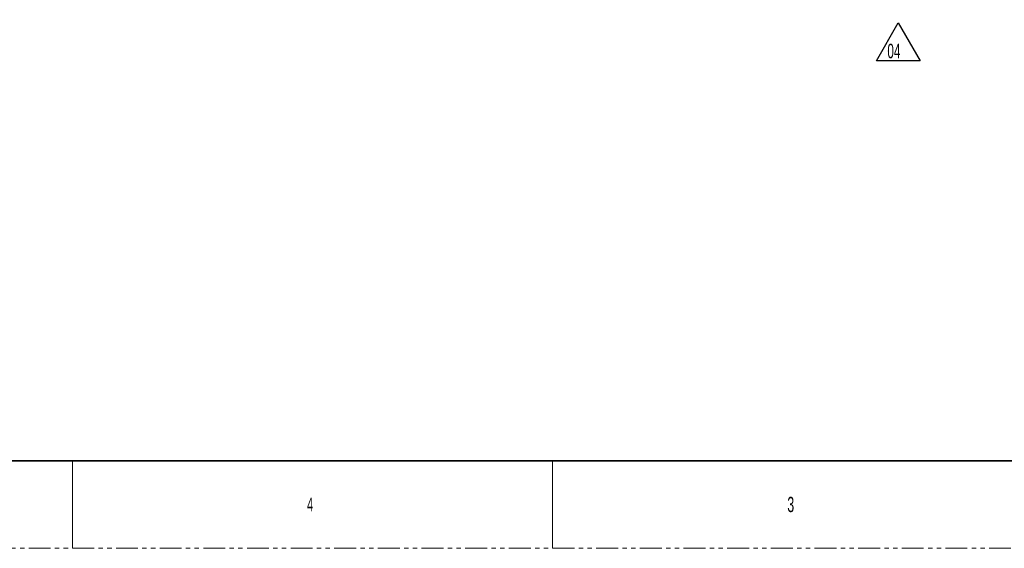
# Model space of a CAD drawing. Header units: millimetres. Extents: x 0 to 1118, y 0 to 864.
# Tile 135 of 250: x 543 to 830, y 0 to 154. Entities that reach past the tile are written whole.
import ezdxf

# ---------------------------------------------------------------- set-up
doc = ezdxf.new("R2010")
doc.units = ezdxf.units.MM
doc.linetypes.add('PHANTOM', pattern=[12.7, 6.35, -1.27, 1.27, -1.27, 1.27, -1.27])
doc.layers.add('NUMREV', color=7, linetype='Continuous', lineweight=25)
doc.styles.add('SLDTEXTSTYLE0', font='TXT', dxfattribs={"width": 0.605})
doc.styles.add('SLDTEXTSTYLE1', font='TXT', dxfattribs={"width": 0.6})

# ---------------------------------------------------------------- blocks, each defined once
blk = doc.blocks.new('SW_NOTE_0')
at = {"color": 0, "linetype": 'Continuous', "lineweight": 0, "char_height": 4.2333, "attachment_point": 1, "style": 'SLDTEXTSTYLE0'}
for s, insert in [('\\LGENERAL NOTES:', (0, 5.46)), ('1. APPROX. MASS:42kg [92.5 LB], WITHOUT LENS', (0, -7.83)), ('2. OPERATING CONDITIONS:', (0, -21.12)), ('1. AMBIENT AIR TEMPERTURE: 5°C (41ºF) TO 40°C (104ºF) MAX UP TO 300m (~1,000FT)', (10, -27.77)), ('2. ALTITUDE: 0-3000m (10,000FT)', (10, -34.41)), ('3. RELATIVE HUMIDITY (NON-CONDENSING): 10%-80%', (10, -41.05)), ('3. ROOM HEAT LOAD: 1800 W (6,140 BTU/h) MAX', (0, -54.34)), ('4. POWER REQUIREMENTS:', (0, -67.63)), ('1. BRIGHTNESS LIMITED MODE: SINGLE PHASE 100-120VAC 50/60Hz, 12A,', (10, -74.28)), ('A CERTIFIED BREAKER IS REQUIRED AS PART OF THE INSTALLATION', (16.35, -80.92)), ('2. NORMAL OPERATION MODE: SINGLE PHASE 200-240 VAC 50/60Hz, 9A,', (10, -87.57)), ('A CERTIFIED BREAKER IS REQUIRED AS PART OF THE INSTALLATION', (16.35, -94.21)), ('3. POWER CONSUMPTION IS 1.8kW MAX', (10, -100.85)), ('5. SEE SHEET 2 FOR MINIMUM CLEARANCE FOR AIRFLOW', (0, -114.14)), ('6. SEE SHEET 2 FOR FOR MAINTENANCE ACCESS POINTS', (0, -127.43))]:
    blk.add_mtext(s, dxfattribs=dict(at, insert=insert))
blk = doc.blocks.new('SW_NOTE_0_3')
at = {"layer": 'NUMREV', "color": 0}
for p, q in [((-3.19, 0.44), (3.19, 11.49)), ((3.19, 11.49), (9.58, 0.44)), ((9.58, 0.44), (-3.19, 0.44))]:
    blk.add_line(p, q, dxfattribs=at)
at = {"layer": 'NUMREV', "color": 0, "insert": (0, 5.46), "char_height": 4.233, "attachment_point": 1, "style": 'SLDTEXTSTYLE0'}
blk.add_mtext('04', dxfattribs=at)

msp = doc.modelspace()

# ---------------------------------------------------------------- linework, layer by layer
at = {"color": 7, "linetype": 'Continuous', "lineweight": 35}
for p, q in [((12.7, 25.4), (1104.9, 25.4)), ((784.225, 25.4), (847.725, 25.4))]:
    msp.add_line(p, q, dxfattribs=at)
at = {"color": 7, "linetype": 'Continuous', "lineweight": 18}
for p, q in [((558.8, 25.4), (558.8, 0)), ((698.5, 25.4), (698.5, 0))]:
    msp.add_line(p, q, dxfattribs=at)
at = {"color": 7, "linetype": 'PHANTOM', "lineweight": 18}
msp.add_line((0, 0), (1117.6, 0), dxfattribs=at)

# ---------------------------------------------------------------- block references
at = {"color": 7, "linetype": 'Continuous', "lineweight": 0}
msp.add_blockref('SW_NOTE_0', (348.702, 169.628), dxfattribs=at)
at = {"layer": 'NUMREV'}
msp.add_blockref('SW_NOTE_0_3', (795.892, 141.272), dxfattribs=at)

# ---------------------------------------------------------------- texts
at = {"color": 7, "linetype": 'Continuous', "lineweight": 0, "attachment_point": 1, "style": 'SLDTEXTSTYLE1'}
for s, insert, char_height in [('4', (627.062, 14.729), 3.969), ('3', (766.794, 14.973), 4.445)]:
    msp.add_mtext(s, dxfattribs=dict(at, insert=insert, char_height=char_height))

doc.saveas('drawing.dxf')
